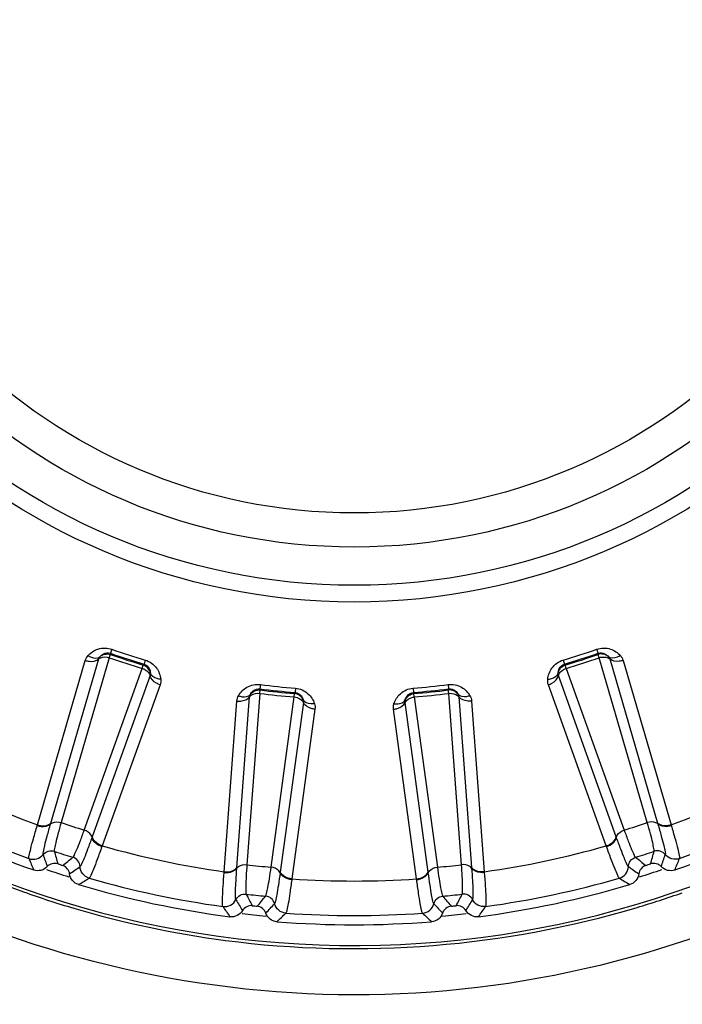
# Model space of a CAD drawing. Header units: millimetres. Extents: x 0 to 4000, y 0 to 3000.
# Tile 72 of 119: x 1437 to 1450, y 1655 to 1675. Entities that reach past the tile are written whole.
import ezdxf

# ---------------------------------------------------------------- set-up
doc = ezdxf.new("R2010")
doc.units = ezdxf.units.MM
doc.header["$LTSCALE"] = 219.99956
doc.layers.get('0').update_dxf_attribs({"linetype": 'CONTINUOUS'})
doc.layers.add('SUPERFICI', color=7, linetype='CONTINUOUS')

msp = doc.modelspace()

# ---------------------------------------------------------------- linework, layer by layer
at = {"color": 9, "linetype": 'CONTINUOUS'}
for p, q in [((1438.475, 1662.209), (1438.447, 1662.129)), ((1438.447, 1662.129), (1438.448, 1662.105)), ((1448.023, 1662.209), (1448.051, 1662.129)), ((1448.05, 1662.105), (1448.051, 1662.129)), ((1437.011, 1658.748), (1437.954, 1661.987)), ((1437.274, 1658.78), (1438.218, 1662.017)), ((1439.095, 1661.895), (1439.11, 1661.914)), ((1439.134, 1661.995), (1439.11, 1661.914)), ((1447.363, 1661.995), (1447.388, 1661.914)), ((1447.388, 1661.914), (1447.403, 1661.895)), ((1448.28, 1662.017), (1449.224, 1658.78)), ((1448.544, 1661.987), (1449.487, 1658.748)), ((1439.229, 1661.688), (1438.09, 1658.514)), ((1448.407, 1658.514), (1447.269, 1661.688)), ((1439.425, 1661.509), (1438.284, 1658.334)), ((1441.401, 1661.513), (1441.39, 1661.429)), ((1445.097, 1661.513), (1445.108, 1661.429)), ((1448.213, 1658.334), (1447.072, 1661.509)), ((1441.39, 1661.429), (1441.396, 1661.406)), ((1442.073, 1661.335), (1442.084, 1661.356)), ((1442.09, 1661.44), (1442.084, 1661.356)), ((1444.407, 1661.44), (1444.414, 1661.356)), ((1444.414, 1661.356), (1444.425, 1661.335)), ((1445.102, 1661.406), (1445.108, 1661.429)), ((1440.688, 1657.823), (1440.937, 1661.188)), ((1440.939, 1657.909), (1441.189, 1661.272)), ((1442.247, 1661.16), (1441.793, 1657.819)), ((1444.705, 1657.819), (1444.251, 1661.16)), ((1445.308, 1661.272), (1445.559, 1657.909)), ((1445.561, 1661.188), (1445.809, 1657.823)), ((1442.476, 1661.026), (1442.02, 1657.683)), ((1444.478, 1657.683), (1444.022, 1661.026)), ((1437.27, 1658.767), (1437.274, 1658.78)), ((1449.224, 1658.78), (1449.228, 1658.767)), ((1437.006, 1658.734), (1437.011, 1658.748)), ((1449.487, 1658.748), (1449.491, 1658.734)), ((1438.09, 1658.514), (1438.086, 1658.502)), ((1448.412, 1658.502), (1448.407, 1658.514)), ((1438.284, 1658.334), (1438.279, 1658.32)), ((1448.218, 1658.32), (1448.213, 1658.334)), ((1440.687, 1657.808), (1440.688, 1657.823)), ((1440.938, 1657.896), (1440.939, 1657.909)), ((1441.793, 1657.819), (1441.791, 1657.806)), ((1444.707, 1657.806), (1444.705, 1657.819)), ((1445.559, 1657.909), (1445.56, 1657.896)), ((1445.809, 1657.823), (1445.811, 1657.808)), ((1442.02, 1657.683), (1442.018, 1657.668)), ((1444.48, 1657.668), (1444.478, 1657.683))]:
    msp.add_line(p, q, dxfattribs=at)
for radius in [12.641, 12.312, 11.559, 10.887]:
    msp.add_circle((1443.249, 1675.78), radius, dxfattribs=at)
for centre, radius, start, end in [((1443.249, 1675.78), 19.409, 195.7002, 56.059), ((1443.249, 1675.78), 14.471, 250.6186, 253.3814), ((1443.249, 1675.78), 14.387, 250.6186, 253.3814), ((1443.249, 1675.78), 14.387, 286.6186, 289.3814), ((1443.249, 1675.78), 14.471, 286.6186, 289.3814), ((1443.249, 1675.78), 14.387, 262.6186, 265.3814), ((1443.249, 1675.78), 14.387, 274.6186, 277.3814), ((1443.249, 1675.78), 14.471, 262.6186, 265.3814), ((1443.249, 1675.78), 14.471, 274.6186, 277.3814), ((1443.249, 1675.78), 18.138, 242.1157, 249.8843), ((1443.249, 1675.78), 18.138, 290.1157, 297.8843), ((1443.249, 1675.78), 18.819, 241.9001, 250.0999), ((1443.249, 1675.78), 18.819, 289.9001, 298.0999), ((1443.272, 1675.8), 19.498, 241.4268, 250.4221), ((1534.968, 1685.714), 101.42, 195.72407, 195.86953), ((1443.249, 1675.78), 18.138, 254.1157, 261.8843), ((1443.249, 1675.78), 18.138, 278.1157, 285.8843), ((1351.53, 1685.714), 101.42, 344.13032, 344.27578), ((1457.554, 1666.544), 22.371, 202.218, 202.8436), ((1475.132, 1670.887), 40.082, 198.5075, 198.8665), ((1374.886, 1737.728), 101.42, 308.13032, 308.27578), ((1511.612, 1737.728), 101.42, 231.72407, 231.86953), ((1411.366, 1670.887), 40.082, 341.1335, 341.4924), ((1428.944, 1666.544), 22.372, 337.1564, 337.782), ((1443.249, 1675.78), 18.909, 251.3074, 252.7142), ((1414.579, 1690.562), 40.082, 305.1335, 305.4924), ((1471.919, 1690.562), 40.082, 234.5075, 234.8665), ((1443.249, 1675.78), 18.909, 287.2905, 288.6932), ((1426.247, 1676.716), 22.372, 301.1564, 301.782), ((1443.249, 1675.78), 18.819, 253.9001, 262.0999), ((1443.249, 1675.78), 18.138, 266.1157, 273.8843), ((1443.249, 1675.78), 18.819, 277.9001, 286.0999), ((1460.25, 1676.716), 22.371, 238.218, 238.8436), ((1443.228, 1675.684), 19.375, 250.4321, 253.5014), ((1443.232, 1675.801), 19.497, 286.6484, 289.4039), ((1475.453, 1677.623), 40.082, 210.5075, 210.8665), ((1530.898, 1704.566), 101.42, 207.72407, 207.86953), ((1363.5, 1722.161), 101.42, 320.13032, 320.27578), ((1522.998, 1722.16), 101.42, 219.72407, 219.86953), ((1355.6, 1704.566), 101.42, 332.13032, 332.27578), ((1411.045, 1677.623), 40.082, 329.1335, 329.4924), ((1443.261, 1675.808), 19.503, 253.5105, 262.5054), ((1459.161, 1669.72), 22.371, 214.218, 214.8436), ((1412.132, 1684.278), 40.082, 317.1335, 317.4924), ((1474.366, 1684.278), 40.082, 222.5075, 222.8665), ((1427.336, 1669.72), 22.372, 325.1564, 325.782), ((1443.249, 1675.78), 18.909, 263.2975, 264.7141), ((1426.424, 1673.161), 22.372, 313.1564, 313.782), ((1443.249, 1675.78), 18.819, 265.9001, 274.0999), ((1460.073, 1673.161), 22.371, 226.218, 226.8436), ((1443.249, 1675.78), 18.909, 275.2836, 276.699)]:
    msp.add_arc(centre, radius, start, end, dxfattribs=at)
at = {"color": 7, "linetype": 'CONTINUOUS'}
for radius, start, end in [(19, 241.4031, 250.5969), (19, 289.4031, 298.5969), (18.732, 251.848, 252.152), (18.732, 287.848, 288.152), (19, 253.4031, 262.5969), (19, 277.4031, 286.5969), (18.732, 263.848, 264.152), (18.732, 275.848, 276.152), (19, 265.4031, 274.5969)]:
    msp.add_arc((1443.249, 1675.78), radius, start, end, dxfattribs=at)
at = {"color": 9, "linetype": 'CONTINUOUS'}
for points in [[(1437.954, 1661.987), (1437.964, 1662.022), (1437.983, 1662.056), (1438.008, 1662.083)], [(1438.218, 1662.017), (1438.222, 1662.032), (1438.231, 1662.049), (1438.245, 1662.055)], [(1438.242, 1662.059), (1438.292, 1662.109), (1438.381, 1662.129), (1438.448, 1662.105)], [(1448.256, 1662.059), (1448.206, 1662.109), (1448.116, 1662.129), (1448.05, 1662.105)], [(1448.256, 1662.059), (1448.266, 1662.048), (1448.277, 1662.032), (1448.274, 1662.017)], [(1448.49, 1662.083), (1448.515, 1662.056), (1448.534, 1662.022), (1448.544, 1661.987)], [(1439.235, 1661.737), (1439.223, 1661.806), (1439.162, 1661.875), (1439.095, 1661.895)], [(1447.263, 1661.737), (1447.275, 1661.806), (1447.335, 1661.875), (1447.403, 1661.895)], [(1439.235, 1661.737), (1439.236, 1661.721), (1439.236, 1661.702), (1439.224, 1661.692)], [(1447.269, 1661.688), (1447.263, 1661.703), (1447.26, 1661.722), (1447.268, 1661.735)], [(1439.438, 1661.618), (1439.442, 1661.582), (1439.438, 1661.543), (1439.425, 1661.509)], [(1447.072, 1661.509), (1447.06, 1661.543), (1447.056, 1661.582), (1447.06, 1661.618)], [(1440.937, 1661.188), (1440.94, 1661.224), (1440.951, 1661.261), (1440.97, 1661.292)], [(1441.189, 1661.272), (1441.19, 1661.287), (1441.195, 1661.306), (1441.208, 1661.314)], [(1441.204, 1661.318), (1441.243, 1661.377), (1441.326, 1661.415), (1441.396, 1661.406)], [(1442.242, 1661.209), (1442.216, 1661.274), (1442.143, 1661.329), (1442.073, 1661.335)], [(1444.255, 1661.209), (1444.281, 1661.274), (1444.355, 1661.329), (1444.425, 1661.335)], [(1445.294, 1661.318), (1445.255, 1661.377), (1445.172, 1661.415), (1445.102, 1661.406)], [(1445.294, 1661.318), (1445.302, 1661.305), (1445.309, 1661.287), (1445.303, 1661.273)], [(1445.528, 1661.292), (1445.546, 1661.261), (1445.558, 1661.224), (1445.561, 1661.188)], [(1442.242, 1661.209), (1442.247, 1661.194), (1442.251, 1661.175), (1442.241, 1661.163)], [(1442.466, 1661.135), (1442.477, 1661.1), (1442.481, 1661.062), (1442.476, 1661.026)], [(1444.022, 1661.026), (1444.017, 1661.062), (1444.02, 1661.1), (1444.032, 1661.135)], [(1444.251, 1661.16), (1444.249, 1661.176), (1444.249, 1661.195), (1444.26, 1661.206)], [(1440.717, 1656.472), (1443.403, 1656.119), (1446.222, 1656.345), (1448.818, 1657.121)]]:
    msp.add_open_spline(points, degree=3, dxfattribs=at)
for points, knots in [([(1438.008, 1662.083), (1438.06, 1662.141), (1438.206, 1662.24), (1438.389, 1662.239), (1438.475, 1662.209)], [0, 0, 0, 0, 0.463897, 1, 1, 1, 1]), ([(1438.008, 1662.083), (1438.028, 1662.069), (1438.097, 1662.032), (1438.198, 1662.023), (1438.242, 1662.059)], [0, 0, 0, 0, 0.303467, 1, 1, 1, 1]), ([(1438.218, 1662.017), (1438.229, 1662.027), (1438.292, 1662.064), (1438.372, 1662.059), (1438.426, 1662.042)], [0, 0, 0, 0, 0.216192, 1, 1, 1, 1]), ([(1438.242, 1662.059), (1438.261, 1662.084), (1438.318, 1662.136), (1438.404, 1662.144), (1438.447, 1662.129)], [0, 0, 0, 0, 0.405768, 1, 1, 1, 1]), ([(1448.023, 1662.209), (1448.108, 1662.239), (1448.292, 1662.24), (1448.438, 1662.141), (1448.49, 1662.083)], [0, 0, 0, 0, 0.536345, 1, 1, 1, 1]), ([(1448.051, 1662.129), (1448.093, 1662.144), (1448.179, 1662.136), (1448.237, 1662.084), (1448.256, 1662.059)], [0, 0, 0, 0, 0.592632, 1, 1, 1, 1]), ([(1448.072, 1662.042), (1448.091, 1662.048), (1448.16, 1662.063), (1448.242, 1662.051), (1448.28, 1662.017)], [0, 0, 0, 0, 0.283581, 1, 1, 1, 1]), ([(1448.49, 1662.083), (1448.47, 1662.069), (1448.4, 1662.032), (1448.299, 1662.023), (1448.256, 1662.059)], [0, 0, 0, 0, 0.303467, 1, 1, 1, 1]), ([(1437.954, 1661.987), (1437.978, 1661.979), (1438.065, 1661.959), (1438.17, 1661.973), (1438.218, 1662.017)], [0, 0, 0, 0, 0.283328, 1, 1, 1, 1]), ([(1439.11, 1661.914), (1439.153, 1661.901), (1439.218, 1661.844), (1439.234, 1661.767), (1439.235, 1661.737)], [0, 0, 0, 0, 0.592632, 1, 1, 1, 1]), ([(1439.134, 1661.995), (1439.221, 1661.969), (1439.37, 1661.862), (1439.43, 1661.696), (1439.438, 1661.618)], [0, 0, 0, 0, 0.536345, 1, 1, 1, 1]), ([(1447.06, 1661.618), (1447.068, 1661.696), (1447.128, 1661.862), (1447.277, 1661.969), (1447.363, 1661.995)], [0, 0, 0, 0, 0.463897, 1, 1, 1, 1]), ([(1447.263, 1661.737), (1447.264, 1661.767), (1447.28, 1661.844), (1447.344, 1661.901), (1447.388, 1661.914)], [0, 0, 0, 0, 0.405768, 1, 1, 1, 1]), ([(1448.544, 1661.987), (1448.52, 1661.979), (1448.433, 1661.959), (1448.328, 1661.973), (1448.28, 1662.017)], [0, 0, 0, 0, 0.283328, 1, 1, 1, 1]), ([(1439.076, 1661.831), (1439.095, 1661.824), (1439.159, 1661.796), (1439.219, 1661.738), (1439.229, 1661.688)], [0, 0, 0, 0, 0.283581, 1, 1, 1, 1]), ([(1439.425, 1661.509), (1439.401, 1661.517), (1439.319, 1661.552), (1439.242, 1661.625), (1439.229, 1661.688)], [0, 0, 0, 0, 0.283328, 1, 1, 1, 1]), ([(1439.438, 1661.618), (1439.414, 1661.619), (1439.335, 1661.629), (1439.249, 1661.682), (1439.235, 1661.737)], [0, 0, 0, 0, 0.303467, 1, 1, 1, 1]), ([(1447.06, 1661.618), (1447.084, 1661.619), (1447.162, 1661.629), (1447.249, 1661.682), (1447.263, 1661.737)], [0, 0, 0, 0, 0.303467, 1, 1, 1, 1]), ([(1447.072, 1661.509), (1447.097, 1661.517), (1447.179, 1661.552), (1447.255, 1661.625), (1447.269, 1661.688)], [0, 0, 0, 0, 0.283328, 1, 1, 1, 1]), ([(1447.269, 1661.688), (1447.272, 1661.703), (1447.301, 1661.77), (1447.369, 1661.813), (1447.422, 1661.831)], [0, 0, 0, 0, 0.216192, 1, 1, 1, 1]), ([(1440.97, 1661.292), (1441.009, 1661.36), (1441.131, 1661.488), (1441.311, 1661.524), (1441.401, 1661.513)], [0, 0, 0, 0, 0.46398, 1, 1, 1, 1]), ([(1445.097, 1661.513), (1445.187, 1661.524), (1445.366, 1661.488), (1445.488, 1661.36), (1445.528, 1661.292)], [0, 0, 0, 0, 0.536012, 1, 1, 1, 1]), ([(1440.97, 1661.292), (1440.993, 1661.284), (1441.068, 1661.261), (1441.169, 1661.274), (1441.204, 1661.318)], [0, 0, 0, 0, 0.303467, 1, 1, 1, 1]), ([(1441.189, 1661.272), (1441.198, 1661.284), (1441.252, 1661.333), (1441.332, 1661.345), (1441.387, 1661.339)], [0, 0, 0, 0, 0.216192, 1, 1, 1, 1]), ([(1441.204, 1661.318), (1441.217, 1661.346), (1441.263, 1661.409), (1441.345, 1661.435), (1441.39, 1661.429)], [0, 0, 0, 0, 0.407089, 1, 1, 1, 1]), ([(1442.084, 1661.356), (1442.128, 1661.353), (1442.203, 1661.31), (1442.235, 1661.239), (1442.242, 1661.209)], [0, 0, 0, 0, 0.592632, 1, 1, 1, 1]), ([(1442.09, 1661.44), (1442.18, 1661.433), (1442.348, 1661.36), (1442.441, 1661.209), (1442.466, 1661.135)], [0, 0, 0, 0, 0.536345, 1, 1, 1, 1]), ([(1444.032, 1661.135), (1444.056, 1661.209), (1444.149, 1661.36), (1444.317, 1661.433), (1444.407, 1661.44)], [0, 0, 0, 0, 0.463897, 1, 1, 1, 1]), ([(1444.255, 1661.209), (1444.263, 1661.239), (1444.294, 1661.31), (1444.369, 1661.353), (1444.414, 1661.356)], [0, 0, 0, 0, 0.405768, 1, 1, 1, 1]), ([(1445.108, 1661.429), (1445.152, 1661.435), (1445.235, 1661.409), (1445.28, 1661.346), (1445.294, 1661.318)], [0, 0, 0, 0, 0.592482, 1, 1, 1, 1]), ([(1445.11, 1661.339), (1445.13, 1661.341), (1445.201, 1661.341), (1445.278, 1661.313), (1445.308, 1661.272)], [0, 0, 0, 0, 0.283581, 1, 1, 1, 1]), ([(1445.528, 1661.292), (1445.505, 1661.284), (1445.429, 1661.261), (1445.329, 1661.274), (1445.294, 1661.318)], [0, 0, 0, 0, 0.303467, 1, 1, 1, 1]), ([(1440.937, 1661.188), (1440.963, 1661.185), (1441.052, 1661.184), (1441.151, 1661.219), (1441.189, 1661.272)], [0, 0, 0, 0, 0.283328, 1, 1, 1, 1]), ([(1442.067, 1661.268), (1442.087, 1661.265), (1442.156, 1661.251), (1442.226, 1661.207), (1442.247, 1661.16)], [0, 0, 0, 0, 0.283581, 1, 1, 1, 1]), ([(1442.466, 1661.135), (1442.442, 1661.131), (1442.363, 1661.125), (1442.267, 1661.158), (1442.242, 1661.209)], [0, 0, 0, 0, 0.303467, 1, 1, 1, 1]), ([(1442.476, 1661.026), (1442.451, 1661.028), (1442.363, 1661.046), (1442.273, 1661.101), (1442.247, 1661.16)], [0, 0, 0, 0, 0.283328, 1, 1, 1, 1]), ([(1444.022, 1661.026), (1444.047, 1661.028), (1444.135, 1661.046), (1444.225, 1661.101), (1444.251, 1661.16)], [0, 0, 0, 0, 0.283328, 1, 1, 1, 1]), ([(1444.032, 1661.135), (1444.056, 1661.131), (1444.135, 1661.125), (1444.23, 1661.158), (1444.255, 1661.209)], [0, 0, 0, 0, 0.303467, 1, 1, 1, 1]), ([(1444.251, 1661.16), (1444.257, 1661.175), (1444.3, 1661.234), (1444.375, 1661.261), (1444.431, 1661.268)], [0, 0, 0, 0, 0.216192, 1, 1, 1, 1]), ([(1445.561, 1661.188), (1445.535, 1661.185), (1445.446, 1661.184), (1445.346, 1661.219), (1445.308, 1661.272)], [0, 0, 0, 0, 0.283328, 1, 1, 1, 1]), ([(1437.006, 1658.734), (1437.031, 1658.726), (1437.118, 1658.707), (1437.223, 1658.723), (1437.27, 1658.767)], [0, 0, 0, 0, 0.283026, 1, 1, 1, 1]), ([(1437.011, 1658.748), (1437.035, 1658.74), (1437.122, 1658.721), (1437.226, 1658.736), (1437.274, 1658.78)], [0, 0, 0, 0, 0.283838, 1, 1, 1, 1]), ([(1437.123, 1658.164), (1437.117, 1658.181), (1437.135, 1658.244), (1437.156, 1658.363), (1437.208, 1658.546), (1437.247, 1658.687), (1437.27, 1658.767)], [0, 0, 0, 0, 0.089549, 0.291503, 0.598947, 1, 1, 1, 1]), ([(1437.27, 1658.767), (1437.281, 1658.777), (1437.344, 1658.815), (1437.424, 1658.81), (1437.477, 1658.793)], [0, 0, 0, 0, 0.215937, 1, 1, 1, 1]), ([(1449.228, 1658.767), (1449.216, 1658.777), (1449.154, 1658.815), (1449.074, 1658.81), (1449.02, 1658.793)], [0, 0, 0, 0, 0.215937, 1, 1, 1, 1]), ([(1449.487, 1658.748), (1449.463, 1658.74), (1449.376, 1658.721), (1449.271, 1658.736), (1449.224, 1658.78)], [0, 0, 0, 0, 0.283838, 1, 1, 1, 1]), ([(1449.228, 1658.767), (1449.251, 1658.687), (1449.29, 1658.546), (1449.341, 1658.363), (1449.363, 1658.244), (1449.38, 1658.181), (1449.374, 1658.164)], [0, 0, 0, 0, 0.40089, 0.708362, 0.910393, 1, 1, 1, 1]), ([(1449.491, 1658.734), (1449.467, 1658.726), (1449.38, 1658.707), (1449.275, 1658.723), (1449.228, 1658.767)], [0, 0, 0, 0, 0.283026, 1, 1, 1, 1]), ([(1436.843, 1658.085), (1436.837, 1658.104), (1436.857, 1658.17), (1436.881, 1658.298), (1436.938, 1658.495), (1436.981, 1658.647), (1437.006, 1658.734)], [0, 0, 0, 0, 0.087839, 0.289256, 0.597274, 1, 1, 1, 1]), ([(1438.086, 1658.502), (1438.083, 1658.517), (1438.054, 1658.584), (1437.986, 1658.627), (1437.933, 1658.645)], [0, 0, 0, 0, 0.215937, 1, 1, 1, 1]), ([(1448.412, 1658.502), (1448.415, 1658.517), (1448.444, 1658.584), (1448.511, 1658.627), (1448.564, 1658.645)], [0, 0, 0, 0, 0.215937, 1, 1, 1, 1]), ([(1449.491, 1658.734), (1449.517, 1658.647), (1449.56, 1658.495), (1449.617, 1658.298), (1449.64, 1658.17), (1449.661, 1658.104), (1449.654, 1658.085)], [0, 0, 0, 0, 0.402561, 0.71061, 0.912106, 1, 1, 1, 1]), ([(1453.952, 1658.419), (1451.21, 1656.736), (1444.827, 1654.656), (1438.208, 1655.769), (1435.248, 1657.026)], [0, 0, 0, 0, 0.500141, 1, 1, 1, 1]), ([(1438.086, 1658.502), (1438.058, 1658.424), (1438.006, 1658.287), (1437.94, 1658.108), (1437.887, 1657.999), (1437.865, 1657.938), (1437.85, 1657.928)], [0, 0, 0, 0, 0.40089, 0.708362, 0.910393, 1, 1, 1, 1]), ([(1438.279, 1658.32), (1438.255, 1658.328), (1438.173, 1658.364), (1438.098, 1658.438), (1438.086, 1658.502)], [0, 0, 0, 0, 0.283026, 1, 1, 1, 1]), ([(1438.284, 1658.334), (1438.26, 1658.342), (1438.178, 1658.378), (1438.103, 1658.451), (1438.09, 1658.514)], [0, 0, 0, 0, 0.283838, 1, 1, 1, 1]), ([(1448.213, 1658.334), (1448.238, 1658.342), (1448.319, 1658.378), (1448.395, 1658.451), (1448.407, 1658.514)], [0, 0, 0, 0, 0.283838, 1, 1, 1, 1]), ([(1448.218, 1658.32), (1448.243, 1658.328), (1448.324, 1658.364), (1448.4, 1658.438), (1448.412, 1658.502)], [0, 0, 0, 0, 0.283026, 1, 1, 1, 1]), ([(1448.648, 1657.928), (1448.633, 1657.938), (1448.61, 1657.999), (1448.558, 1658.108), (1448.492, 1658.287), (1448.44, 1658.424), (1448.412, 1658.502)], [0, 0, 0, 0, 0.089549, 0.291503, 0.598947, 1, 1, 1, 1]), ([(1437.123, 1658.164), (1437.148, 1658.195), (1437.219, 1658.243), (1437.305, 1658.241), (1437.343, 1658.228)], [0, 0, 0, 0, 0.499996, 1, 1, 1, 1]), ([(1438.279, 1658.32), (1438.249, 1658.235), (1438.195, 1658.087), (1438.125, 1657.893), (1438.069, 1657.777), (1438.046, 1657.711), (1438.03, 1657.699)], [0, 0, 0, 0, 0.402561, 0.71061, 0.912105, 1, 1, 1, 1]), ([(1448.468, 1657.699), (1448.452, 1657.711), (1448.429, 1657.777), (1448.373, 1657.893), (1448.303, 1658.087), (1448.248, 1658.235), (1448.218, 1658.32)], [0, 0, 0, 0, 0.087839, 0.289256, 0.597274, 1, 1, 1, 1]), ([(1449.374, 1658.164), (1449.349, 1658.195), (1449.278, 1658.243), (1449.193, 1658.241), (1449.155, 1658.228)], [0, 0, 0, 0, 0.499996, 1, 1, 1, 1]), ([(1436.843, 1658.085), (1436.891, 1658.068), (1437.001, 1658.063), (1437.091, 1658.124), (1437.123, 1658.164)], [0, 0, 0, 0, 0.499997, 1, 1, 1, 1]), ([(1437.85, 1657.928), (1437.848, 1657.968), (1437.819, 1658.048), (1437.748, 1658.097), (1437.71, 1658.109)], [0, 0, 0, 0, 0.499996, 1, 1, 1, 1]), ([(1448.648, 1657.928), (1448.65, 1657.968), (1448.679, 1658.048), (1448.749, 1658.097), (1448.788, 1658.109)], [0, 0, 0, 0, 0.499996, 1, 1, 1, 1]), ([(1449.654, 1658.085), (1449.607, 1658.068), (1449.497, 1658.063), (1449.406, 1658.124), (1449.374, 1658.164)], [0, 0, 0, 0, 0.499997, 1, 1, 1, 1]), ([(1438.03, 1657.699), (1437.981, 1657.713), (1437.89, 1657.774), (1437.852, 1657.877), (1437.85, 1657.928)], [0, 0, 0, 0, 0.499997, 1, 1, 1, 1]), ([(1440.662, 1657.14), (1440.652, 1657.157), (1440.658, 1657.226), (1440.655, 1657.356), (1440.67, 1657.561), (1440.68, 1657.719), (1440.687, 1657.808)], [0, 0, 0, 0, 0.087839, 0.289256, 0.597274, 1, 1, 1, 1]), ([(1440.687, 1657.808), (1440.712, 1657.806), (1440.802, 1657.805), (1440.901, 1657.842), (1440.938, 1657.896)], [0, 0, 0, 0, 0.283026, 1, 1, 1, 1]), ([(1440.688, 1657.823), (1440.714, 1657.821), (1440.803, 1657.82), (1440.902, 1657.856), (1440.939, 1657.909)], [0, 0, 0, 0, 0.283838, 1, 1, 1, 1]), ([(1440.92, 1657.275), (1440.91, 1657.291), (1440.915, 1657.356), (1440.911, 1657.477), (1440.923, 1657.667), (1440.932, 1657.813), (1440.938, 1657.896)], [0, 0, 0, 0, 0.089549, 0.291503, 0.598947, 1, 1, 1, 1]), ([(1440.938, 1657.896), (1440.947, 1657.908), (1441, 1657.958), (1441.079, 1657.97), (1441.135, 1657.964)], [0, 0, 0, 0, 0.215937, 1, 1, 1, 1]), ([(1441.791, 1657.806), (1441.785, 1657.82), (1441.743, 1657.88), (1441.668, 1657.908), (1441.612, 1657.914)], [0, 0, 0, 0, 0.215937, 1, 1, 1, 1]), ([(1441.791, 1657.806), (1441.78, 1657.724), (1441.758, 1657.579), (1441.73, 1657.391), (1441.701, 1657.273), (1441.692, 1657.209), (1441.68, 1657.195)], [0, 0, 0, 0, 0.40089, 0.708362, 0.910393, 1, 1, 1, 1]), ([(1442.018, 1657.668), (1441.993, 1657.671), (1441.905, 1657.689), (1441.816, 1657.746), (1441.791, 1657.806)], [0, 0, 0, 0, 0.283026, 1, 1, 1, 1]), ([(1442.02, 1657.683), (1441.995, 1657.686), (1441.907, 1657.704), (1441.818, 1657.76), (1441.793, 1657.819)], [0, 0, 0, 0, 0.283838, 1, 1, 1, 1]), ([(1444.478, 1657.683), (1444.503, 1657.686), (1444.59, 1657.704), (1444.679, 1657.76), (1444.705, 1657.819)], [0, 0, 0, 0, 0.283838, 1, 1, 1, 1]), ([(1444.48, 1657.668), (1444.505, 1657.671), (1444.593, 1657.689), (1444.681, 1657.746), (1444.707, 1657.806)], [0, 0, 0, 0, 0.283026, 1, 1, 1, 1]), ([(1444.707, 1657.806), (1444.713, 1657.82), (1444.755, 1657.88), (1444.83, 1657.908), (1444.886, 1657.914)], [0, 0, 0, 0, 0.215937, 1, 1, 1, 1]), ([(1444.818, 1657.195), (1444.806, 1657.209), (1444.796, 1657.273), (1444.767, 1657.39), (1444.74, 1657.579), (1444.718, 1657.724), (1444.707, 1657.806)], [0, 0, 0, 0, 0.089549, 0.291503, 0.598947, 1, 1, 1, 1]), ([(1445.56, 1657.896), (1445.551, 1657.908), (1445.497, 1657.958), (1445.418, 1657.97), (1445.362, 1657.964)], [0, 0, 0, 0, 0.215937, 1, 1, 1, 1]), ([(1445.809, 1657.823), (1445.784, 1657.821), (1445.695, 1657.82), (1445.596, 1657.856), (1445.559, 1657.909)], [0, 0, 0, 0, 0.283838, 1, 1, 1, 1]), ([(1445.56, 1657.896), (1445.566, 1657.813), (1445.575, 1657.667), (1445.587, 1657.477), (1445.583, 1657.356), (1445.587, 1657.291), (1445.578, 1657.275)], [0, 0, 0, 0, 0.40089, 0.708362, 0.910393, 1, 1, 1, 1]), ([(1445.811, 1657.808), (1445.785, 1657.806), (1445.696, 1657.805), (1445.597, 1657.842), (1445.56, 1657.896)], [0, 0, 0, 0, 0.283026, 1, 1, 1, 1]), ([(1445.811, 1657.808), (1445.818, 1657.719), (1445.828, 1657.561), (1445.843, 1657.356), (1445.839, 1657.226), (1445.845, 1657.157), (1445.835, 1657.14)], [0, 0, 0, 0, 0.402561, 0.71061, 0.912105, 1, 1, 1, 1]), ([(1448.468, 1657.699), (1448.517, 1657.713), (1448.608, 1657.774), (1448.645, 1657.877), (1448.648, 1657.928)], [0, 0, 0, 0, 0.499997, 1, 1, 1, 1]), ([(1442.018, 1657.668), (1442.006, 1657.579), (1441.984, 1657.423), (1441.956, 1657.219), (1441.925, 1657.093), (1441.917, 1657.024), (1441.903, 1657.009)], [0, 0, 0, 0, 0.402561, 0.71061, 0.912105, 1, 1, 1, 1]), ([(1444.594, 1657.009), (1444.581, 1657.024), (1444.573, 1657.093), (1444.542, 1657.219), (1444.514, 1657.423), (1444.491, 1657.579), (1444.48, 1657.668)], [0, 0, 0, 0, 0.087839, 0.289256, 0.597274, 1, 1, 1, 1]), ([(1440.662, 1657.14), (1440.713, 1657.133), (1440.821, 1657.151), (1440.897, 1657.23), (1440.92, 1657.275)], [0, 0, 0, 0, 0.499997, 1, 1, 1, 1]), ([(1440.92, 1657.275), (1440.938, 1657.311), (1440.997, 1657.373), (1441.082, 1657.389), (1441.121, 1657.384)], [0, 0, 0, 0, 0.499996, 1, 1, 1, 1]), ([(1441.68, 1657.195), (1441.669, 1657.234), (1441.624, 1657.307), (1441.545, 1657.34), (1441.505, 1657.344)], [0, 0, 0, 0, 0.499996, 1, 1, 1, 1]), ([(1444.818, 1657.195), (1444.828, 1657.234), (1444.874, 1657.307), (1444.953, 1657.34), (1444.993, 1657.344)], [0, 0, 0, 0, 0.499996, 1, 1, 1, 1]), ([(1445.578, 1657.275), (1445.56, 1657.311), (1445.5, 1657.373), (1445.416, 1657.389), (1445.376, 1657.384)], [0, 0, 0, 0, 0.499996, 1, 1, 1, 1]), ([(1445.835, 1657.14), (1445.785, 1657.133), (1445.677, 1657.151), (1445.601, 1657.23), (1445.578, 1657.275)], [0, 0, 0, 0, 0.499997, 1, 1, 1, 1]), ([(1441.903, 1657.009), (1441.853, 1657.013), (1441.751, 1657.053), (1441.693, 1657.146), (1441.68, 1657.195)], [0, 0, 0, 0, 0.499997, 1, 1, 1, 1]), ([(1444.594, 1657.009), (1444.645, 1657.013), (1444.747, 1657.053), (1444.805, 1657.146), (1444.818, 1657.195)], [0, 0, 0, 0, 0.499997, 1, 1, 1, 1])]:
    msp.add_open_spline(points, degree=3, knots=knots, dxfattribs=at)
at = {"color": 7, "linetype": 'CONTINUOUS'}
for points in [[(1437.413, 1657.981), (1437.345, 1658.003), (1437.253, 1657.979), (1437.204, 1657.926)], [(1449.294, 1657.926), (1449.245, 1657.979), (1449.153, 1658.003), (1449.085, 1657.981)], [(1437.645, 1657.783), (1437.637, 1657.854), (1437.576, 1657.928), (1437.508, 1657.95)], [(1448.99, 1657.95), (1448.921, 1657.928), (1448.861, 1657.854), (1448.853, 1657.783)], [(1441.241, 1657.156), (1441.17, 1657.164), (1441.085, 1657.121), (1441.048, 1657.059)], [(1441.509, 1657.011), (1441.486, 1657.079), (1441.412, 1657.139), (1441.34, 1657.146)], [(1445.157, 1657.146), (1445.086, 1657.139), (1445.011, 1657.079), (1444.988, 1657.011)], [(1445.45, 1657.059), (1445.413, 1657.121), (1445.328, 1657.164), (1445.256, 1657.156)]]:
    msp.add_open_spline(points, degree=3, dxfattribs=at)
for points, knots in [([(1437.204, 1657.926), (1437.171, 1657.891), (1437.084, 1657.838), (1436.982, 1657.843), (1436.937, 1657.859)], [0, 0, 0, 0, 0.500009, 1, 1, 1, 1]), ([(1449.561, 1657.859), (1449.516, 1657.843), (1449.414, 1657.838), (1449.326, 1657.891), (1449.294, 1657.926)], [0, 0, 0, 0, 0.499991, 1, 1, 1, 1]), ([(1437.822, 1657.572), (1437.776, 1657.585), (1437.69, 1657.641), (1437.65, 1657.735), (1437.645, 1657.783)], [0, 0, 0, 0, 0.499989, 1, 1, 1, 1]), ([(1448.853, 1657.783), (1448.847, 1657.735), (1448.807, 1657.641), (1448.722, 1657.585), (1448.676, 1657.572)], [0, 0, 0, 0, 0.500011, 1, 1, 1, 1]), ([(1441.048, 1657.059), (1441.024, 1657.018), (1440.949, 1656.948), (1440.848, 1656.932), (1440.801, 1656.939)], [0, 0, 0, 0, 0.500009, 1, 1, 1, 1]), ([(1441.726, 1656.841), (1441.678, 1656.845), (1441.583, 1656.882), (1441.525, 1656.965), (1441.509, 1657.011)], [0, 0, 0, 0, 0.499991, 1, 1, 1, 1]), ([(1444.988, 1657.011), (1444.973, 1656.965), (1444.915, 1656.882), (1444.819, 1656.845), (1444.772, 1656.841)], [0, 0, 0, 0, 0.500009, 1, 1, 1, 1]), ([(1445.697, 1656.939), (1445.649, 1656.932), (1445.549, 1656.948), (1445.474, 1657.018), (1445.45, 1657.059)], [0, 0, 0, 0, 0.499991, 1, 1, 1, 1])]:
    msp.add_open_spline(points, degree=3, knots=knots, dxfattribs=at)
at = {"layer": 'SUPERFICI', "color": 9, "linetype": 'CONTINUOUS'}
for p, q in [((1438.426, 1662.042), (1438.448, 1662.105)), ((1448.072, 1662.042), (1448.05, 1662.105)), ((1438.426, 1662.042), (1437.477, 1658.793)), ((1439.076, 1661.831), (1439.095, 1661.895)), ((1447.422, 1661.831), (1447.403, 1661.895)), ((1449.02, 1658.793), (1448.072, 1662.042)), ((1437.933, 1658.645), (1439.076, 1661.831)), ((1447.422, 1661.831), (1448.564, 1658.645)), ((1441.387, 1661.339), (1441.135, 1657.964)), ((1441.387, 1661.339), (1441.396, 1661.406)), ((1442.067, 1661.268), (1442.073, 1661.335)), ((1444.431, 1661.268), (1444.425, 1661.335)), ((1445.11, 1661.339), (1445.102, 1661.406)), ((1445.362, 1657.964), (1445.11, 1661.339)), ((1441.612, 1657.914), (1442.067, 1661.268)), ((1444.431, 1661.268), (1444.886, 1657.914))]:
    msp.add_line(p, q, dxfattribs=at)
for radius, start, end in [(14.493, 250.6549, 253.3451), (14.493, 286.6549, 289.3451), (14.56, 250.6549, 253.3451), (14.56, 286.6549, 289.3451), (14.56, 262.6549, 265.3451), (14.493, 262.6549, 265.3451), (14.493, 274.6549, 277.3451), (14.56, 274.6549, 277.3451), (17.941, 251.2343, 252.7657), (17.941, 287.2343, 288.7657), (18.519, 251.4031, 252.5969), (18.519, 287.4031, 288.5969), (17.941, 263.2343, 264.7657), (17.941, 275.2343, 276.7657), (18.519, 263.4031, 264.5969), (18.519, 275.4031, 276.5969)]:
    msp.add_arc((1443.249, 1675.78), radius, start, end, dxfattribs=at)
for points, knots in [([(1437.477, 1658.793), (1437.456, 1658.719), (1437.42, 1658.587), (1437.373, 1658.416), (1437.353, 1658.304), (1437.337, 1658.245), (1437.343, 1658.228)], [0, 0, 0, 0, 0.399454, 0.706397, 0.908865, 1, 1, 1, 1]), ([(1449.155, 1658.228), (1449.16, 1658.245), (1449.145, 1658.304), (1449.125, 1658.416), (1449.078, 1658.587), (1449.042, 1658.719), (1449.02, 1658.793)], [0, 0, 0, 0, 0.091102, 0.293544, 0.600457, 1, 1, 1, 1]), ([(1437.71, 1658.109), (1437.724, 1658.119), (1437.746, 1658.176), (1437.796, 1658.278), (1437.859, 1658.445), (1437.907, 1658.572), (1437.933, 1658.645)], [0, 0, 0, 0, 0.091102, 0.293544, 0.600457, 1, 1, 1, 1]), ([(1448.564, 1658.645), (1448.591, 1658.572), (1448.639, 1658.445), (1448.702, 1658.278), (1448.751, 1658.176), (1448.773, 1658.119), (1448.788, 1658.109)], [0, 0, 0, 0, 0.399454, 0.706397, 0.908865, 1, 1, 1, 1]), ([(1441.135, 1657.964), (1441.13, 1657.887), (1441.122, 1657.751), (1441.111, 1657.573), (1441.115, 1657.46), (1441.112, 1657.399), (1441.121, 1657.384)], [0, 0, 0, 0, 0.399454, 0.706397, 0.908865, 1, 1, 1, 1]), ([(1441.505, 1657.344), (1441.517, 1657.357), (1441.527, 1657.417), (1441.554, 1657.527), (1441.581, 1657.703), (1441.601, 1657.838), (1441.612, 1657.914)], [0, 0, 0, 0, 0.091102, 0.293544, 0.600457, 1, 1, 1, 1]), ([(1444.886, 1657.914), (1444.896, 1657.838), (1444.917, 1657.703), (1444.944, 1657.527), (1444.971, 1657.417), (1444.981, 1657.357), (1444.993, 1657.344)], [0, 0, 0, 0, 0.399454, 0.706397, 0.908865, 1, 1, 1, 1]), ([(1445.376, 1657.384), (1445.385, 1657.399), (1445.382, 1657.46), (1445.386, 1657.573), (1445.376, 1657.751), (1445.368, 1657.887), (1445.362, 1657.964)], [0, 0, 0, 0, 0.091102, 0.293544, 0.600457, 1, 1, 1, 1])]:
    msp.add_open_spline(points, degree=3, knots=knots, dxfattribs=at)

doc.saveas('drawing.dxf')
